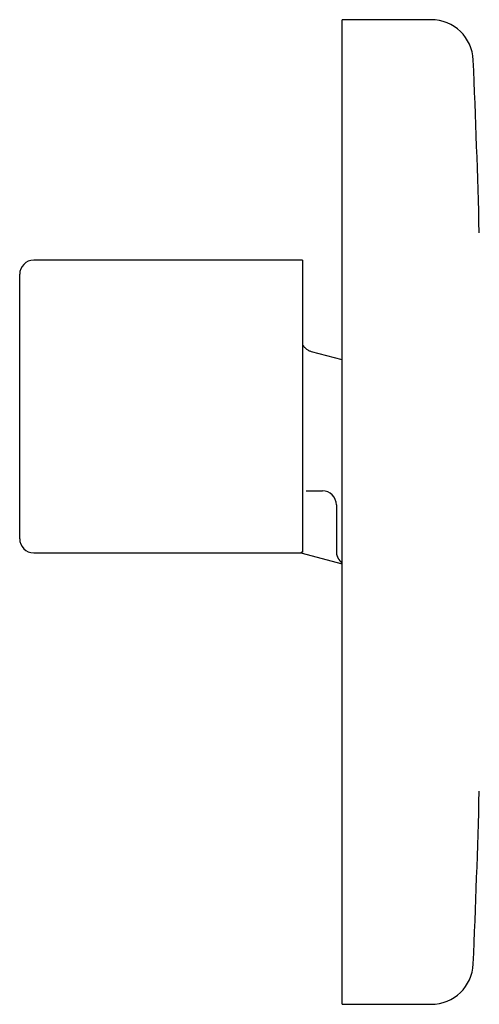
# Model space of a CAD drawing. Header units: millimetres. Extents: x 8 to 964, y 12 to 423.
# Tile 15 of 18: x 744 to 777, y 353 to 423. Entities that reach past the tile are written whole.
import ezdxf

# ---------------------------------------------------------------- set-up
doc = ezdxf.new("R2010")
doc.units = ezdxf.units.MM

msp = doc.modelspace()

# ---------------------------------------------------------------- linework, layer by layer
at = {"color": 7, "linetype": 'Continuous', "lineweight": 30}
for p, q in [((773.422, 423.017), (767.094, 423.017)), ((767.094, 388.017), (767.094, 423.017)), ((764.294, 405.917), (745.194, 405.917)), ((764.294, 405.917), (764.294, 385.176)), ((744.194, 386.117), (744.194, 404.917)), ((767.094, 398.828), (764.935, 399.406)), ((764.555, 389.525), (764.572, 389.524)), ((764.572, 389.524), (765.694, 389.524)), ((766.694, 388.524), (766.694, 386.351)), ((767.094, 353.017), (767.094, 388.017)), ((745.194, 385.117), (764.173, 385.117)), ((764.173, 385.117), (767.094, 384.334)), ((766.695, 385.189), (766.694, 385.184)), ((766.695, 385.189), (766.694, 385.184)), ((767.094, 353.017), (773.422, 353.017))]:
    msp.add_line(p, q, dxfattribs=at)
for centre, radius, start, end in [((773.422, 420.017), 3, 2.45519, 90), ((27.107, 388.017), 750, 1.517193, 2.455189), ((745.194, 404.917), 1, 90, 180), ((765.694, 388.524), 1, 0, 90), ((745.194, 386.117), 1, 180, 270), ((27.107, 388.017), 750, 357.544811, 358.482807), ((773.422, 356.017), 3, 270, 357.54481)]:
    msp.add_arc(centre, radius, start, end, dxfattribs=at)
for points, knots in [([(764.935, 399.406), (764.9, 399.417), (764.831, 399.438), (764.731, 399.484), (764.637, 399.539), (764.55, 399.605), (764.47, 399.679), (764.401, 399.76), (764.341, 399.846), (764.31, 399.906), (764.294, 399.936)], [0, 0, 0, 0, 0.127127, 0.254254, 0.381381, 0.508508, 0.635636, 0.762763, 0.881381, 1, 1, 1, 1]), ([(764.555, 389.524), (764.555, 389.524), (764.555, 389.524), (764.555, 389.524), (764.555, 389.524)], [0, 0, 0, 0, 0.5013619, 1, 1, 1, 1]), ([(766.694, 386.351), (766.694, 386.302), (766.694, 386.204), (766.694, 386.059), (766.694, 385.917), (766.694, 385.779), (766.694, 385.647), (766.694, 385.523), (766.694, 385.408), (766.694, 385.302), (766.694, 385.239), (766.694, 385.208)], [0, 0, 0, 0, 0.112287, 0.224551, 0.336765, 0.448906, 0.560954, 0.670899, 0.780727, 0.890429, 1, 1, 1, 1]), ([(764.294, 385.176), (764.281, 385.17), (764.255, 385.157), (764.224, 385.142), (764.2, 385.131), (764.183, 385.122), (764.173, 385.118), (764.173, 385.117), (764.173, 385.117)], [0, 0, 0, 0, 0.170807, 0.3416133, 0.5135958, 0.6855778, 0.8613125, 1, 1, 1, 1]), ([(766.694, 385.208), (766.696, 385.168), (766.699, 385.082), (766.715, 384.988), (766.733, 384.938), (766.736, 384.929)], [0, 0, 0, 0, 0.422703, 0.896499, 1, 1, 1, 1]), ([(766.73, 384.942), (766.737, 384.92), (766.751, 384.874), (766.775, 384.812), (766.801, 384.757), (766.829, 384.706), (766.858, 384.659), (766.876, 384.634), (766.884, 384.622)], [0, 0, 0, 0, 0.177427, 0.355244, 0.5304, 0.692578, 0.843863, 1, 1, 1, 1]), ([(766.754, 384.867), (766.753, 384.87), (766.745, 384.892), (766.738, 384.916), (766.732, 384.936)], [0, 0, 0, 0, 0.1463055, 1, 1, 1, 1]), ([(766.943, 384.549), (766.933, 384.56), (766.908, 384.589), (766.883, 384.621), (766.87, 384.643), (766.869, 384.644)], [0, 0, 0, 0, 0.37888, 0.963786, 1, 1, 1, 1]), ([(766.879, 384.634), (766.902, 384.603), (766.959, 384.523), (767.034, 384.448), (767.089, 384.413), (767.094, 384.41)], [0, 0, 0, 0, 0.36234, 0.946427, 1, 1, 1, 1]), ([(767.042, 384.45), (767.04, 384.452), (767.035, 384.456), (767.029, 384.462), (767.023, 384.467), (767.017, 384.473), (767.01, 384.479), (766.991, 384.497), (766.97, 384.517), (766.955, 384.536), (766.951, 384.54)], [0, 0, 0, 0, 0.069266, 0.136747, 0.202493, 0.266505, 0.32946, 0.443763, 0.88432, 1, 1, 1, 1])]:
    msp.add_open_spline(points, degree=3, knots=knots, dxfattribs=at)

doc.saveas('drawing.dxf')
